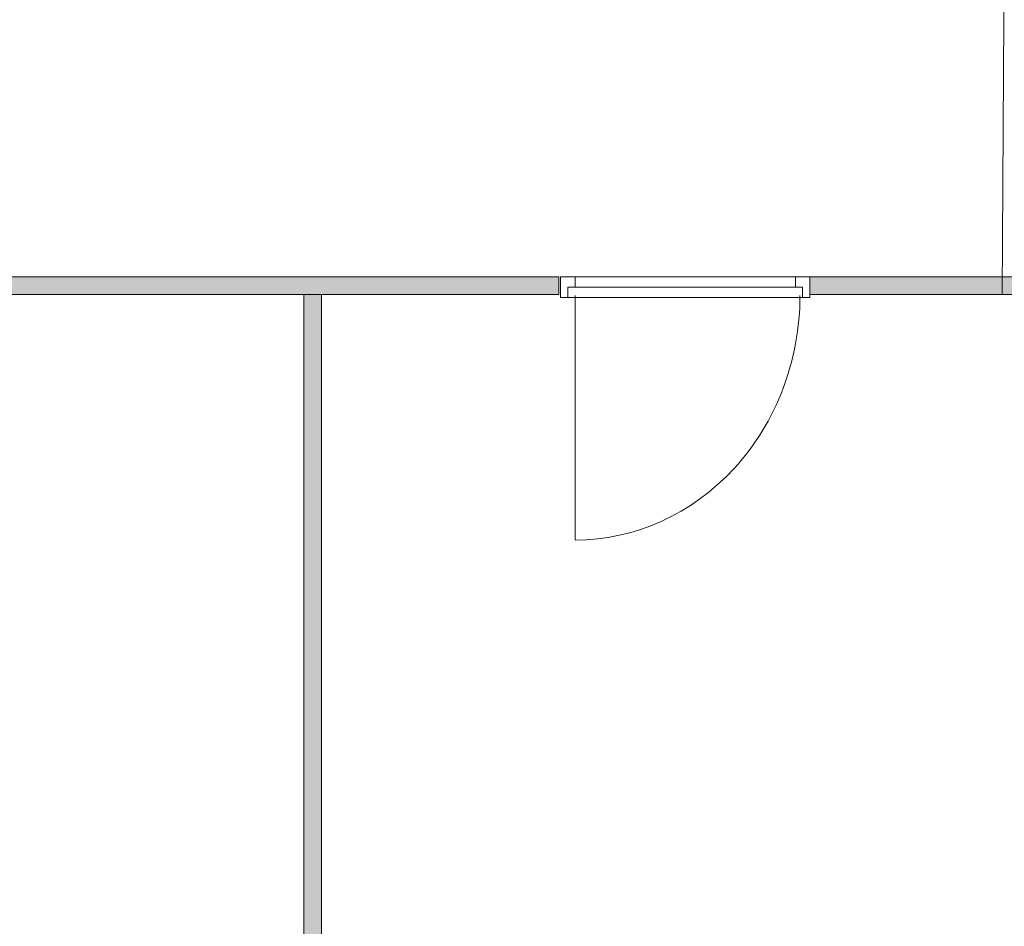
# Model space of a CAD drawing. Header units: inches. Extents: x 15 to 546804, y -66 to 267312.
# Tile 145 of 256: x 470700 to 475439, y 45491 to 49854. Entities that reach past the tile are written whole.
import ezdxf

# ---------------------------------------------------------------- set-up
doc = ezdxf.new("R2010")
doc.units = ezdxf.units.IN
doc.header["$MEASUREMENT"] = 0

msp = doc.modelspace()

# ---------------------------------------------------------------- hatches: boundary and pattern name
at = {"lineweight": 20}
h = msp.add_hatch(color=7, dxfattribs=at)
h.dxf.hatch_style = 1
h.paths.add_polyline_path([(475598.5, 48616.9), (474503.5, 48616.9), (474503.5, 48531.9), (475598.5, 48531.9)])
h.paths.add_polyline_path([(473295.5, 48616.9), (469703.5, 48616.9), (469703.5, 48531.9), (472068.5, 48531.9), (472068.5, 48531.9), (472153.5, 48531.9), (473295.5, 48531.9)])
h.paths.add_polyline_path([(472153.5, 48531.9), (472068.5, 48531.9), (472068.5, 41541.9), (472153.5, 41541.9)])

# ---------------------------------------------------------------- linework, layer by layer
at = {"color": 7, "lineweight": 20}
for p, q in [((473295.5, 48616.9, 300), (469703.5, 48616.9, 300)), ((473295.5, 48616.9, 3800), (469703.5, 48616.9, 3800)), ((473295.5, 48531.9, 300), (473295.5, 48616.9, 300)), ((473295.5, 48531.9, 3800), (473295.5, 48616.9, 3800)), ((473295.5, 48616.9, 300), (473295.5, 48616.9, 3800)), ((473303.5, 48616.9, 300), (473373.5, 48616.9, 300)), ((474503.5, 48616.9, 3300), (473303.5, 48616.9, 3300)), ((473303.5, 48616.9, 3300), (473303.5, 48616.9, 300)), ((473303.5, 48616.9, 300), (473303.5, 48516.9, 300)), ((473303.5, 48616.9, 3300), (473303.5, 48516.9, 3300)), ((474433.5, 48616.9, 3230), (473373.5, 48616.9, 3230)), ((473373.5, 48616.9, 3230), (473373.5, 48616.9, 300)), ((473373.5, 48616.9, 300), (473373.5, 48566.9, 300)), ((473373.5, 48616.9, 3230), (473373.5, 48566.9, 3230)), ((473373.5, 48573.9, 3300), (473373.5, 48573.9, 3730)), ((474433.5, 48616.9, 300), (474433.5, 48616.9, 3230)), ((474433.5, 48616.9, 300), (474503.5, 48616.9, 300)), ((474433.5, 48616.9, 3230), (474433.5, 48566.9, 3230)), ((474433.5, 48616.9, 300), (474433.5, 48566.9, 300)), ((474433.5, 48573.9, 3730), (474433.5, 48573.9, 3300)), ((475598.5, 48616.9, 300), (474503.5, 48616.9, 300)), ((474503.5, 48616.9, 300), (474503.5, 48531.9, 300)), ((475598.5, 48616.9, 3800), (474503.5, 48616.9, 3800)), ((474503.5, 48616.9, 3800), (474503.5, 48531.9, 3800)), ((474503.5, 48616.9, 300), (474503.5, 48616.9, 3800)), ((474503.5, 48616.9, 300), (474503.5, 48616.9, 3300)), ((474503.5, 48616.9, 300), (474503.5, 48516.9, 300)), ((474503.5, 48616.9, 3300), (474503.5, 48516.9, 3300)), ((469703.5, 48531.9, 300), (473295.5, 48531.9, 300)), ((469703.5, 48531.9, 3800), (473295.5, 48531.9, 3800)), ((472153.5, 48531.9, 300), (472068.5, 48531.9, 300)), ((472068.5, 48531.9, 300), (472068.5, 41541.9, 300)), ((472153.5, 48531.9, 3800), (472068.5, 48531.9, 3800)), ((472068.5, 48531.9, 3800), (472068.5, 41541.9, 3800)), ((472068.5, 48531.9, 300), (472068.5, 48531.9, 3800)), ((472153.5, 41541.9, 300), (472153.5, 48531.9, 300)), ((472153.5, 41541.9, 3800), (472153.5, 48531.9, 3800)), ((472153.5, 48531.9, 300), (472153.5, 48531.9, 3800)), ((473295.5, 48531.9, 300), (473295.5, 48531.9, 3800)), ((473338.5, 48566.9, 300), (473338.5, 48516.9, 300)), ((473338.5, 48566.9, 3265), (473338.5, 48566.9, 300)), ((473373.5, 48566.9, 300), (473338.5, 48566.9, 300)), ((473338.5, 48566.9, 3265), (473338.5, 48516.9, 3265)), ((473373.5, 48566.9, 3265), (473338.5, 48566.9, 3265)), ((473373.3, 48566.9, 300), (473422, 48566.9, 375.1)), ((473373.5, 48566.9, 3230), (473373.5, 48566.9, 300)), ((474433.5, 48566.9, 3230), (473373.5, 48566.9, 3230)), ((474433.5, 48566.9, 3265), (473373.5, 48566.9, 3265)), ((473373.5, 48566.9, 3230), (473373.5, 48566.9, 3265)), ((473373.5, 48566.9, 300), (474468.5, 48566.9, 300)), ((473373.5, 48566.9, 3230), (473373.5, 48566.9, 300)), ((474468.5, 48566.9, 3230), (473373.5, 48566.9, 3230)), ((473427.1, 48566.9, 3158.3), (473373.5, 48566.9, 3230)), ((473373.5, 48526.9, 3230), (473373.5, 48526.9, 300)), ((473373.5, 48526.9, 300), (473373.5, 47350, 300)), ((473470.8, 48566.9, 450.2), (473519.5, 48566.9, 525.2)), ((473534.1, 48566.9, 3014.8), (473480.6, 48566.9, 3086.5)), ((473568.3, 48566.9, 600.3), (473617, 48566.9, 675.4)), ((473641.2, 48566.9, 2871.3), (473587.6, 48566.9, 2943)), ((473665.7, 48566.9, 750.4), (473714.5, 48566.9, 825.5)), ((473748.2, 48566.9, 2727.8), (473694.7, 48566.9, 2799.6)), ((473763.2, 48566.9, 900.6), (473811.9, 48566.9, 975.7)), ((473855.3, 48566.9, 2584.4), (473801.8, 48566.9, 2656.1)), ((473860.7, 48566.9, 1050.7), (473909.4, 48566.9, 1125.8)), ((473962.3, 48566.9, 2440.9), (473908.8, 48566.9, 2512.6)), ((473958.2, 48566.9, 1200.9), (474006.9, 48566.9, 1276)), ((474069.4, 48566.9, 2297.4), (474015.9, 48566.9, 2369.1)), ((474055.6, 48566.9, 1351), (474104.4, 48566.9, 1426.1)), ((474176.5, 48566.9, 2153.9), (474122.9, 48566.9, 2225.7)), ((474153.1, 48566.9, 1501.2), (474201.9, 48566.9, 1576.3)), ((474283.5, 48566.9, 2010.5), (474230, 48566.9, 2082.2)), ((474250.6, 48566.9, 1651.3), (474299.3, 48566.9, 1726.4)), ((474390.6, 48566.9, 1867), (474337, 48566.9, 1938.7)), ((474348.1, 48566.9, 1801.5), (474396.8, 48566.9, 1876.6)), ((474433.5, 48566.9, 300), (474433.5, 48566.9, 3230)), ((474433.5, 48566.9, 300), (474468.5, 48566.9, 300)), ((474433.5, 48566.9, 3265), (474468.5, 48566.9, 3265)), ((474433.5, 48566.9, 3230), (474433.5, 48566.9, 3265)), ((474468.5, 48566.9, 300), (474468.5, 48566.9, 3265)), ((474468.5, 48566.9, 300), (474468.5, 48516.9, 300)), ((474468.5, 48566.9, 3265), (474468.5, 48516.9, 3265)), ((474468.5, 48566.9, 300), (474468.5, 48566.9, 3230)), ((474468.5, 48566.9, 3230), (474468.5, 48526.9, 3230)), ((474468.5, 48566.9, 300), (474468.5, 48526.9, 300)), ((474468.5, 48526.9, 300), (474468.5, 48526.9, 3230)), ((474503.5, 48531.9, 300), (475598.5, 48531.9, 300)), ((474503.5, 48531.9, 3800), (475598.5, 48531.9, 3800)), ((474503.5, 48531.9, 300), (474503.5, 48531.9, 3800)), ((473303.5, 48516.9, 300), (473338.5, 48516.9, 300)), ((474503.5, 48516.9, 3300), (473303.5, 48516.9, 3300)), ((473303.5, 48516.9, 3300), (473303.5, 48516.9, 300)), ((473338.5, 48516.9, 3265), (473338.5, 48516.9, 300)), ((474468.5, 48516.9, 3265), (473338.5, 48516.9, 3265)), ((474468.5, 48516.9, 300), (474503.5, 48516.9, 300)), ((474468.5, 48516.9, 300), (474468.5, 48516.9, 3265)), ((474503.5, 48516.9, 300), (474503.5, 48516.9, 3300))]:
    msp.add_line(p, q, dxfattribs=at)
at = {"color": 7, "lineweight": 20, "elevation": 7300}
msp.add_lwpolyline([(475456.5, 53045.3), (475428.6, 48531.9)], dxfattribs=at)
at = {"color": 7, "lineweight": 20, "extrusion": (0, 0, -1)}
msp.add_ellipse((473373.5, 48526.9, 300), major_axis=(0, 1177.5), ratio=0.919148, start_param=1.570796, end_param=3.141593, dxfattribs=at)
at = {"color": 7, "lineweight": 20}
for points, invisible_edges in [([(469703.5, 48616.9, 300), (473295.5, 48616.9, 3800), (473295.5, 48616.9, 300)], 1), ([(473295.5, 48616.9, 3800), (469703.5, 48616.9, 300), (469703.5, 48616.9, 3800)], 1), ([(473295.5, 48531.9, 3800), (469703.5, 48616.9, 3800), (469703.5, 48531.9, 3800)], 1), ([(469703.5, 48616.9, 3800), (473295.5, 48531.9, 3800), (473295.5, 48616.9, 3800)], 1), ([(469703.5, 48616.9, 300), (473295.5, 48531.9, 300), (469703.5, 48531.9, 300)], 1), ([(473295.5, 48531.9, 300), (469703.5, 48616.9, 300), (473295.5, 48616.9, 300)], 1), ([(473295.5, 48616.9, 3800), (473295.5, 48531.9, 300), (473295.5, 48616.9, 300)], 1), ([(473295.5, 48531.9, 300), (473295.5, 48616.9, 3800), (473295.5, 48531.9, 3800)], 1), ([(473303.5, 48616.9, 3300), (474503.5, 48516.9, 3300), (474503.5, 48616.9, 3300)], 1), ([(474503.5, 48516.9, 3300), (473303.5, 48616.9, 3300), (473303.5, 48516.9, 3300)], 1), ([(473303.5, 48616.9, 3300), (473373.5, 48616.9, 300), (473303.5, 48616.9, 300)], 1), ([(473373.5, 48616.9, 300), (473303.5, 48616.9, 3300), (473373.5, 48616.9, 3230)], 3), ([(473373.5, 48616.9, 3230), (473303.5, 48616.9, 3300), (474433.5, 48616.9, 3230)], 3), ([(474503.5, 48616.9, 3300), (474433.5, 48616.9, 3230), (473303.5, 48616.9, 3300)], 3), ([(473303.5, 48516.9, 300), (473303.5, 48616.9, 3300), (473303.5, 48616.9, 300)], 1), ([(473303.5, 48616.9, 3300), (473303.5, 48516.9, 300), (473303.5, 48516.9, 3300)], 1), ([(473373.5, 48616.9, 300), (473338.5, 48566.9, 300), (473303.5, 48616.9, 300)], 3), ([(473303.5, 48616.9, 300), (473338.5, 48566.9, 300), (473303.5, 48516.9, 300)], 3), ([(473338.5, 48566.9, 300), (473373.5, 48616.9, 300), (473373.5, 48566.9, 300)], 1), ([(473373.5, 48566.9, 3230), (474433.5, 48616.9, 3230), (474433.5, 48566.9, 3230)], 1), ([(474433.5, 48616.9, 3230), (473373.5, 48566.9, 3230), (473373.5, 48616.9, 3230)], 1), ([(473373.5, 48616.9, 3230), (473373.5, 48566.9, 300), (473373.5, 48616.9, 300)], 1), ([(473373.5, 48566.9, 300), (473373.5, 48616.9, 3230), (473373.5, 48566.9, 3230)], 1), ([(474433.5, 48616.9, 3230), (474503.5, 48616.9, 300), (474433.5, 48616.9, 300)], 1), ([(474503.5, 48616.9, 300), (474433.5, 48616.9, 3230), (474503.5, 48616.9, 3300)], 3), ([(474433.5, 48566.9, 300), (474433.5, 48616.9, 3230), (474433.5, 48616.9, 300)], 1), ([(474433.5, 48616.9, 3230), (474433.5, 48566.9, 300), (474433.5, 48566.9, 3230)], 1), ([(474503.5, 48616.9, 300), (474468.5, 48566.9, 300), (474433.5, 48616.9, 300)], 3), ([(474433.5, 48616.9, 300), (474468.5, 48566.9, 300), (474433.5, 48566.9, 300)], 1), ([(474468.5, 48516.9, 300), (474503.5, 48616.9, 300), (474503.5, 48516.9, 300)], 1), ([(474503.5, 48616.9, 300), (474468.5, 48516.9, 300), (474468.5, 48566.9, 300)], 13), ([(474503.5, 48616.9, 3300), (474503.5, 48516.9, 300), (474503.5, 48616.9, 300)], 1), ([(474503.5, 48516.9, 300), (474503.5, 48616.9, 3300), (474503.5, 48516.9, 3300)], 1), ([(474503.5, 48531.9, 3800), (474503.5, 48616.9, 300), (474503.5, 48531.9, 300)], 1), ([(474503.5, 48616.9, 300), (474503.5, 48531.9, 3800), (474503.5, 48616.9, 3800)], 1), ([(474503.5, 48616.9, 300), (475598.5, 48616.9, 3800), (475598.5, 48616.9, 300)], 1), ([(475598.5, 48616.9, 3800), (474503.5, 48616.9, 300), (474503.5, 48616.9, 3800)], 1), ([(475598.5, 48531.9, 3800), (474503.5, 48616.9, 3800), (474503.5, 48531.9, 3800)], 1), ([(474503.5, 48616.9, 3800), (475598.5, 48531.9, 3800), (475598.5, 48616.9, 3800)], 1), ([(474503.5, 48616.9, 300), (475598.5, 48531.9, 300), (474503.5, 48531.9, 300)], 1), ([(475598.5, 48531.9, 300), (474503.5, 48616.9, 300), (475598.5, 48616.9, 300)], 1), ([(469703.5, 48531.9, 3800), (473295.5, 48531.9, 300), (473295.5, 48531.9, 3800)], 1), ([(473295.5, 48531.9, 300), (469703.5, 48531.9, 3800), (469703.5, 48531.9, 300)], 1), ([(472068.5, 48531.9, 3800), (472068.5, 41541.9, 300), (472068.5, 41541.9, 3800)], 1), ([(472068.5, 41541.9, 300), (472068.5, 48531.9, 3800), (472068.5, 48531.9, 300)], 1), ([(472068.5, 48531.9, 3800), (472153.5, 48531.9, 300), (472068.5, 48531.9, 300)], 1), ([(472153.5, 48531.9, 300), (472068.5, 48531.9, 3800), (472153.5, 48531.9, 3800)], 1), ([(472153.5, 41541.9, 3800), (472068.5, 48531.9, 3800), (472068.5, 41541.9, 3800)], 1), ([(472068.5, 48531.9, 3800), (472153.5, 41541.9, 3800), (472153.5, 48531.9, 3800)], 1), ([(472153.5, 48531.9, 300), (472068.5, 41541.9, 300), (472068.5, 48531.9, 300)], 1), ([(472068.5, 41541.9, 300), (472153.5, 48531.9, 300), (472153.5, 41541.9, 300)], 1), ([(472153.5, 48531.9, 300), (472153.5, 41541.9, 3800), (472153.5, 41541.9, 300)], 1), ([(472153.5, 41541.9, 3800), (472153.5, 48531.9, 300), (472153.5, 48531.9, 3800)], 1), ([(473303.5, 48516.9, 300), (473338.5, 48566.9, 300), (473338.5, 48516.9, 300)], 1), ([(473338.5, 48516.9, 3265), (474468.5, 48566.9, 3265), (474468.5, 48516.9, 3265)], 1), ([(474468.5, 48566.9, 3265), (473338.5, 48516.9, 3265), (474433.5, 48566.9, 3265)], 3), ([(474433.5, 48566.9, 3265), (473338.5, 48516.9, 3265), (473373.5, 48566.9, 3265)], 3), ([(473373.5, 48566.9, 3265), (473338.5, 48516.9, 3265), (473338.5, 48566.9, 3265)], 1), ([(473373.5, 48566.9, 3230), (473338.5, 48566.9, 300), (473373.5, 48566.9, 300)], 1), ([(473338.5, 48566.9, 300), (473373.5, 48566.9, 3230), (473338.5, 48566.9, 3265)], 3), ([(473338.5, 48566.9, 3265), (473373.5, 48566.9, 3230), (473373.5, 48566.9, 3265)], 1), ([(473338.5, 48566.9, 3265), (473338.5, 48516.9, 300), (473338.5, 48566.9, 300)], 1), ([(473338.5, 48516.9, 300), (473338.5, 48566.9, 3265), (473338.5, 48516.9, 3265)], 1), ([(474433.5, 48566.9, 3265), (473373.5, 48566.9, 3230), (474433.5, 48566.9, 3230)], 1), ([(473373.5, 48566.9, 3230), (474433.5, 48566.9, 3265), (473373.5, 48566.9, 3265)], 1), ([(473373.5, 48566.9, 3230), (474468.5, 48566.9, 300), (473373.5, 48566.9, 300)], 1), ([(474468.5, 48566.9, 300), (473373.5, 48566.9, 3230), (474468.5, 48566.9, 3230)], 1), ([(473373.5, 48566.9, 3230), (474468.5, 48526.9, 3230), (474468.5, 48566.9, 3230)], 1), ([(474468.5, 48566.9, 3265), (474433.5, 48566.9, 300), (474468.5, 48566.9, 300)], 1), ([(474433.5, 48566.9, 300), (474468.5, 48566.9, 3265), (474433.5, 48566.9, 3230)], 3), ([(474433.5, 48566.9, 3230), (474468.5, 48566.9, 3265), (474433.5, 48566.9, 3265)], 1), ([(474468.5, 48566.9, 3230), (474468.5, 48526.9, 300), (474468.5, 48566.9, 300)], 1), ([(474468.5, 48526.9, 300), (474468.5, 48566.9, 3230), (474468.5, 48526.9, 3230)], 1), ([(474468.5, 48516.9, 300), (474468.5, 48566.9, 3265), (474468.5, 48566.9, 300)], 1), ([(474468.5, 48566.9, 3265), (474468.5, 48516.9, 300), (474468.5, 48516.9, 3265)], 1), ([(474503.5, 48531.9, 3800), (475598.5, 48531.9, 300), (475598.5, 48531.9, 3800)], 1), ([(475598.5, 48531.9, 300), (474503.5, 48531.9, 3800), (474503.5, 48531.9, 300)], 1), ([(473338.5, 48516.9, 3265), (473303.5, 48516.9, 300), (473338.5, 48516.9, 300)], 1), ([(473303.5, 48516.9, 300), (473338.5, 48516.9, 3265), (473303.5, 48516.9, 3300)], 3), ([(473303.5, 48516.9, 3300), (473338.5, 48516.9, 3265), (474503.5, 48516.9, 3300)], 3), ([(474468.5, 48516.9, 3265), (474503.5, 48516.9, 3300), (473338.5, 48516.9, 3265)], 3), ([(474503.5, 48516.9, 3300), (474468.5, 48516.9, 300), (474503.5, 48516.9, 300)], 1), ([(474468.5, 48516.9, 300), (474503.5, 48516.9, 3300), (474468.5, 48516.9, 3265)], 3)]:
    msp.add_3dface(points, dxfattribs=dict(at, invisible_edges=invisible_edges))

doc.saveas('drawing.dxf')
